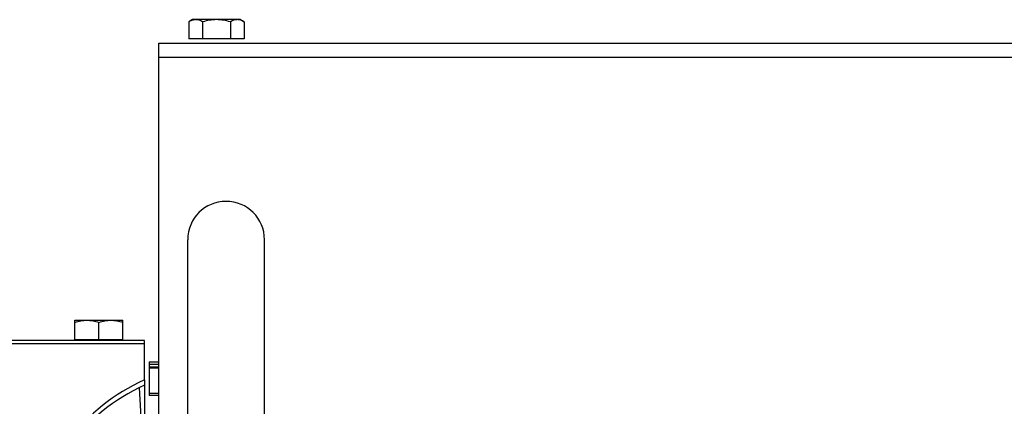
# Model space of a CAD drawing. Extents: x -3199 to 1181, y 8 to 2383.
# Tile 31 of 62: x -1706 to -1501, y 1422 to 1503. Entities that reach past the tile are written whole.
import ezdxf

# ---------------------------------------------------------------- set-up
doc = ezdxf.new("R2010")
doc.units = 0
doc.header["$LTSCALE"] = 65.395
doc.layers.get('0').update_dxf_attribs({"linetype": 'CONTINUOUS'})
doc.layers.add('3_ALL_AXES', color=7, linetype='CONTINUOUS')

msp = doc.modelspace()

# ---------------------------------------------------------------- linework, layer by layer
at = {"color": 6, "linetype": 'CONTINUOUS'}
for p, q in [((-1669.86, 1502.55), (-1670.63, 1502.1)), ((-1659.86, 1502.55), (-1669.86, 1502.55)), ((-1659.86, 1502.55), (-1659.08, 1502.1)), ((-1670.63, 1502.1), (-1670.63, 1498.55)), ((-1667.74, 1502.1), (-1667.74, 1498.55)), ((-1661.97, 1502.1), (-1661.97, 1498.55)), ((-1659.08, 1502.1), (-1659.08, 1498.55)), ((-1676.86, 1419.65), (-1676.86, 1497.65)), ((-1676.86, 1497.65), (-1476.86, 1497.65)), ((-1670.86, 1405.51), (-1670.86, 1456.65)), ((-1654.86, 1405.51), (-1654.86, 1456.65)), ((-1678.86, 1429.9), (-1678.86, 1424.15)), ((-1680.94, 1425.76), (-1680.35, 1414.45)), ((-1676.86, 1424.15), (-1678.86, 1424.15))]:
    msp.add_line(p, q, dxfattribs=at)
at = {"color": 2, "linetype": 'CONTINUOUS'}
for p, q in [((-1659.08, 1498.55), (-1670.63, 1498.55)), ((-1678.86, 1431.15), (-1678.86, 1429.9)), ((-1678.86, 1431.15), (-1676.86, 1431.15)), ((-1676.86, 1430.65), (-1678.86, 1430.65)), ((-1678.86, 1430.15), (-1676.86, 1430.15)), ((-1678.86, 1429.9), (-1676.86, 1429.9))]:
    msp.add_line(p, q, dxfattribs=at)
at = {"color": 9, "linetype": 'CONTINUOUS'}
for p, q in [((-1476.86, 1494.65), (-1676.86, 1494.65)), ((-1679.86, 1434.95), (-1765.74, 1434.95)), ((-1678.86, 1424.65), (-1676.86, 1424.65))]:
    msp.add_line(p, q, dxfattribs=at)
at = {"color": 3, "linetype": 'CONTINUOUS'}
for p, q in [((-1679.86, 1435.65), (-1771.48, 1435.65)), ((-1679.86, 1427.42), (-1679.86, 1435.65))]:
    msp.add_line(p, q, dxfattribs=at)
at = {"color": 7, "linetype": 'CONTINUOUS'}
for p, q in [((-1694.36, 1435.65), (-1694.36, 1435.85)), ((-1694.36, 1435.85), (-1684.36, 1435.85)), ((-1684.36, 1435.65), (-1684.36, 1435.85)), ((-1679.86, 1427.42), (-1679.86, 1413.27))]:
    msp.add_line(p, q, dxfattribs=at)
at = {"color": 6, "linetype": 'CONTINUOUS'}
msp.add_arc((-1662.86, 1456.65), 8, 0, 180, dxfattribs=at)
at = {"color": 3, "linetype": 'CONTINUOUS'}
msp.add_ellipse((-1660.86, 1397.89), major_axis=(40, 0), ratio=0.8391, start_param=2.06576, end_param=4.217425, dxfattribs=at)
at = {"color": 7, "linetype": 'CONTINUOUS'}
msp.add_ellipse((-1660.86, 1396.74), major_axis=(40, 0), ratio=0.8391, start_param=8.348946, end_param=9.407653, dxfattribs=at)
at = {"color": 6, "linetype": 'CONTINUOUS'}
for points, knots in [([(-1670.04, 1502.38), (-1670.09, 1502.36), (-1670.29, 1502.28), (-1670.49, 1502.18), (-1670.63, 1502.1)], [0, 0, 0, 0, 0.244836, 1, 1, 1, 1]), ([(-1669.19, 1502.55), (-1669.26, 1502.55), (-1669.55, 1502.53), (-1669.84, 1502.46), (-1670.04, 1502.38)], [0, 0, 0, 0, 0.246415, 1, 1, 1, 1]), ([(-1667.74, 1502.1), (-1667.97, 1502.23), (-1668.43, 1502.46), (-1668.94, 1502.55), (-1669.19, 1502.55)], [0, 0, 0, 0, 0.514931, 1, 1, 1, 1]), ([(-1664.86, 1502.55), (-1665.35, 1502.55), (-1666.32, 1502.46), (-1667.27, 1502.24), (-1667.74, 1502.1)], [0, 0, 0, 0, 0.499896, 1, 1, 1, 1]), ([(-1661.97, 1502.1), (-1662.44, 1502.24), (-1663.39, 1502.46), (-1664.37, 1502.55), (-1664.86, 1502.55)], [0, 0, 0, 0, 0.500104, 1, 1, 1, 1]), ([(-1660.53, 1502.55), (-1660.77, 1502.55), (-1661.28, 1502.46), (-1661.74, 1502.23), (-1661.97, 1502.1)], [0, 0, 0, 0, 0.485069, 1, 1, 1, 1]), ([(-1659.08, 1502.1), (-1659.31, 1502.23), (-1659.77, 1502.46), (-1660.28, 1502.55), (-1660.53, 1502.55)], [0, 0, 0, 0, 0.514931, 1, 1, 1, 1])]:
    msp.add_open_spline(points, degree=3, knots=knots, dxfattribs=at)
at = {"layer": '3_ALL_AXES', "color": 7, "linetype": 'CONTINUOUS'}
for p, q in [((-1694.36, 1435.85), (-1694.36, 1439.85)), ((-1694.36, 1439.85), (-1684.36, 1439.85)), ((-1689.36, 1435.85), (-1689.36, 1439.4)), ((-1684.36, 1435.85), (-1684.36, 1439.85))]:
    msp.add_line(p, q, dxfattribs=at)
for points, knots in [([(-1694.36, 1439.4), (-1693.95, 1439.54), (-1693.33, 1439.7), (-1692.49, 1439.83), (-1692.07, 1439.85), (-1691.86, 1439.85)], [0, 0, 0, 0, 0.501603, 0.751076, 1, 1, 1, 1]), ([(-1691.86, 1439.85), (-1691.65, 1439.85), (-1691.22, 1439.83), (-1690.38, 1439.7), (-1689.76, 1439.54), (-1689.36, 1439.4)], [0, 0, 0, 0, 0.248924, 0.498397, 1, 1, 1, 1]), ([(-1689.36, 1439.4), (-1688.95, 1439.54), (-1688.33, 1439.7), (-1687.49, 1439.83), (-1687.07, 1439.85), (-1686.86, 1439.85)], [0, 0, 0, 0, 0.501603, 0.751076, 1, 1, 1, 1]), ([(-1686.86, 1439.85), (-1686.65, 1439.85), (-1686.22, 1439.83), (-1685.38, 1439.7), (-1684.76, 1439.54), (-1684.36, 1439.4)], [0, 0, 0, 0, 0.248924, 0.498397, 1, 1, 1, 1])]:
    msp.add_open_spline(points, degree=3, knots=knots, dxfattribs=at)

doc.saveas('drawing.dxf')
